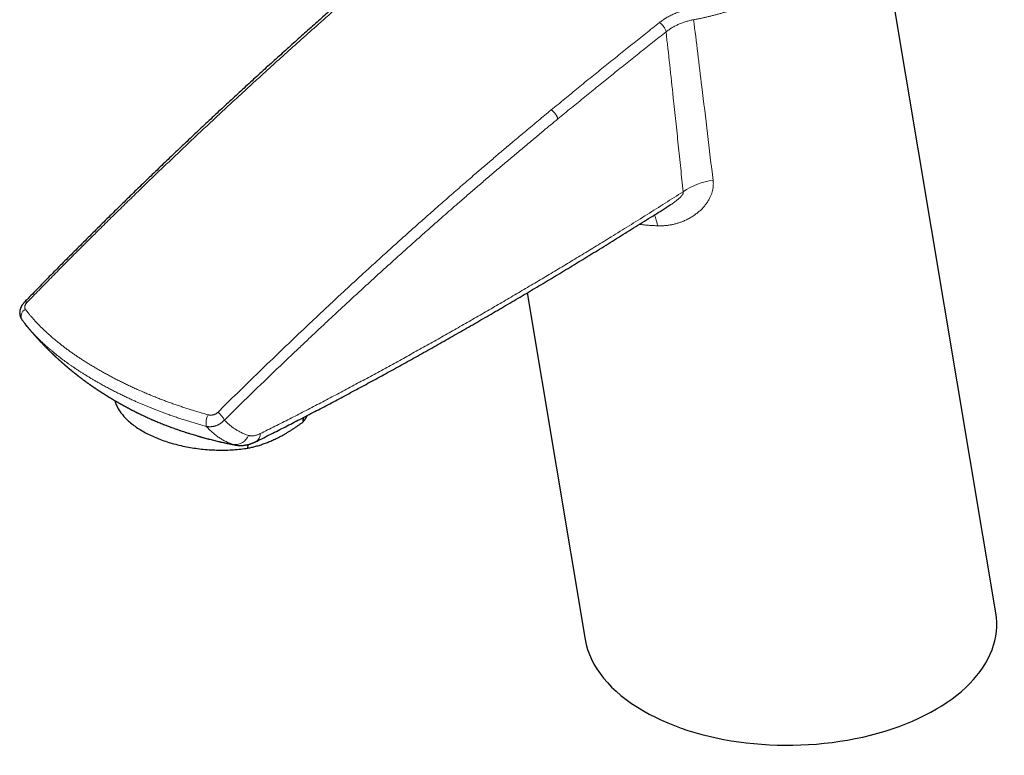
# Model space of a CAD drawing. Header units: millimetres. Extents: x 8 to 541, y 12 to 452.
# Tile 8 of 25: x 410 to 530, y 72 to 162. Entities that reach past the tile are written whole.
import ezdxf

# ---------------------------------------------------------------- set-up
doc = ezdxf.new("R2010")
doc.units = ezdxf.units.MM

msp = doc.modelspace()

# ---------------------------------------------------------------- linework, layer by layer
at = {"color": 7, "linetype": 'Continuous', "lineweight": 30}
for p, q in [((529.42, 89.54), (513.78, 182.9)), ((472.18, 128.62), (479.26, 86.3)), ((410.51, 125.33), (410.51, 125.33)), ((411.14, 124.53), (411.06, 124.62)), ((444.86, 112.88), (444.9, 113.41)), ((436.52, 110.05), (436.53, 110.05)), ((438.1, 109.66), (438.13, 110.11)), ((439.1, 110.47), (439.11, 110.47))]:
    msp.add_line(p, q, dxfattribs=at)
at = {"color": 252, "linetype": 'Continuous', "lineweight": 0}
msp.add_line((411.06, 124.62), (410.96, 124.75), dxfattribs=at)
at = {"color": 7, "linetype": 'Continuous', "lineweight": 30, "flags": 128}
msp.add_lwpolyline([(421.85, 115.47), (421.86, 115.44), (421.89, 115.32), (421.94, 115.2), (421.98, 115.08), (422.03, 114.95), (422.08, 114.83), (422.14, 114.71), (422.21, 114.59), (422.27, 114.47), (422.35, 114.35), (422.42, 114.23), (422.5, 114.11), (422.58, 113.99), (422.67, 113.88), (422.77, 113.76), (422.86, 113.65), (422.96, 113.53), (423.07, 113.42), (423.18, 113.3), (423.29, 113.19), (423.4, 113.08), (423.52, 112.97), (423.65, 112.86), (423.78, 112.75), (423.91, 112.64), (424.04, 112.54), (424.18, 112.43), (424.32, 112.33), (424.47, 112.23), (424.62, 112.12), (424.77, 112.02), (424.93, 111.93), (425.09, 111.83), (425.25, 111.73), (425.41, 111.64), (425.58, 111.55), (425.75, 111.46), (425.93, 111.37), (426.11, 111.28), (426.29, 111.19), (426.47, 111.11), (426.66, 111.03), (426.84, 110.95), (427.04, 110.87), (427.23, 110.79), (427.42, 110.72), (427.62, 110.64), (427.82, 110.57), (428.03, 110.5), (428.23, 110.43), (428.44, 110.37), (428.65, 110.31), (428.86, 110.24), (429.07, 110.18), (429.29, 110.13), (429.5, 110.07), (429.72, 110.02), (429.94, 109.97), (430.16, 109.92), (430.38, 109.87), (430.6, 109.83), (430.83, 109.79), (431.05, 109.75), (431.28, 109.71), (431.51, 109.67), (431.73, 109.64), (431.96, 109.61), (432.19, 109.58), (432.42, 109.55), (432.65, 109.53), (432.88, 109.51), (433.11, 109.49), (433.35, 109.47), (433.58, 109.46), (433.81, 109.45), (434.04, 109.44), (434.27, 109.43), (434.5, 109.42), (434.73, 109.42), (434.96, 109.42), (435.19, 109.42), (435.42, 109.43), (435.65, 109.43), (435.88, 109.44), (436.11, 109.45), (436.33, 109.47), (436.56, 109.48), (436.78, 109.5), (437.01, 109.52), (437.23, 109.54), (437.45, 109.57), (437.67, 109.6), (437.89, 109.63), (438.1, 109.66)], dxfattribs=at)
at = {"color": 252, "linetype": 'Continuous', "lineweight": 0}
for centre, radius, start, end in [((487.25, 160), 1.97, 14.8396, 56.2084), ((495.76, 134.54), 7.87, 96.3244, 125.107), ((482.44, 135.86), 5.75, 9.6143, 23.3199), ((410.97, 127.22), 0.309, 56.5749, 121.501), ((411.33, 125.77), 0.933, 115.3825, 207.9179), ((435.4, 112.66), 2.42, 153.6837, 188.0674), ((432.98, 112), 2.5, 25.9909, 54.6453), ((436.48, 111.91), 1.82, 265.8364, 337.6171), ((438.54, 111.38), 1.07, 301.9943, 2.8799)]:
    msp.add_arc(centre, radius, start, end, dxfattribs=at)
at = {"color": 7, "linetype": 'Continuous', "lineweight": 30}
msp.add_arc((441.51, 115.49), 4.25, 322.0863, 334.1912, dxfattribs=at)
for start_param, end_param in [(3.911689, 6.371756), (3.230163, 3.911689)]:
    msp.add_ellipse((504.34, 87.92), major_axis=(25.19, 0.33), ratio=0.577152, start_param=start_param, end_param=end_param, dxfattribs=at)
at = {"color": 252, "linetype": 'Continuous', "lineweight": 0}
for points, knots in [([(513.79, 182.85), (513.8, 182.81), (513.82, 182.68), (513.85, 182.45), (513.88, 182.16), (513.91, 181.88), (513.93, 181.59), (513.94, 181.3), (513.94, 181.01), (513.94, 180.69), (513.92, 180.34), (513.89, 179.96), (513.85, 179.58), (513.8, 179.19), (513.73, 178.81), (513.66, 178.46), (513.59, 178.14), (513.52, 177.85), (513.44, 177.57), (513.35, 177.28), (513.26, 176.99), (513.16, 176.7), (513.05, 176.4), (512.93, 176.11), (512.81, 175.82), (512.68, 175.53), (512.54, 175.24), (512.39, 174.92), (512.2, 174.58), (512, 174.2), (511.78, 173.83), (511.54, 173.46), (511.3, 173.09), (511.07, 172.75), (510.85, 172.45), (510.65, 172.18), (510.44, 171.91), (510.22, 171.64), (509.99, 171.37), (509.75, 171.09), (509.51, 170.82), (509.26, 170.55), (509, 170.28), (508.74, 170.01), (508.47, 169.75), (508.17, 169.46), (507.83, 169.16), (507.47, 168.84), (507.1, 168.53), (506.72, 168.22), (506.32, 167.91), (505.96, 167.64), (505.63, 167.4), (505.33, 167.19), (505.03, 166.98), (504.74, 166.79), (504.47, 166.61), (504.21, 166.44), (503.95, 166.28), (503.66, 166.11), (503.35, 165.92), (503, 165.72), (502.65, 165.53), (502.3, 165.34), (501.94, 165.15), (501.58, 164.97), (501.24, 164.8), (500.9, 164.64), (500.55, 164.48), (500.21, 164.33), (499.86, 164.17), (499.46, 164.01), (499, 163.82), (498.49, 163.63), (497.98, 163.44), (497.5, 163.28), (497.06, 163.13), (496.66, 163), (496.25, 162.88), (495.85, 162.76), (495.44, 162.65), (495.02, 162.54), (494.61, 162.44), (494.19, 162.34), (493.77, 162.24), (493.35, 162.15), (492.93, 162.07), (492.65, 162.02), (492.51, 161.99)], [0, 0, 0, 0, 0.004805, 0.015821, 0.026838, 0.037852, 0.048918, 0.059986, 0.071054, 0.08212, 0.096568, 0.111017, 0.125465, 0.139978, 0.154493, 0.169006, 0.179758, 0.190511, 0.201276, 0.212041, 0.223051, 0.234063, 0.245076, 0.256086, 0.267149, 0.278212, 0.289276, 0.300338, 0.314781, 0.329224, 0.343667, 0.358174, 0.372683, 0.387191, 0.397939, 0.408688, 0.419448, 0.430209, 0.441564, 0.45292, 0.464277, 0.475632, 0.487043, 0.498456, 0.509869, 0.52128, 0.535557, 0.549835, 0.564112, 0.578452, 0.592793, 0.607133, 0.617459, 0.627785, 0.638122, 0.648458, 0.656988, 0.665517, 0.674052, 0.682588, 0.693545, 0.704503, 0.71546, 0.726446, 0.737432, 0.748418, 0.758544, 0.768671, 0.778798, 0.788947, 0.799097, 0.809246, 0.82363, 0.838014, 0.852426, 0.866839, 0.877886, 0.888934, 0.899981, 0.911057, 0.922134, 0.933211, 0.944327, 0.955444, 0.966561, 0.977707, 0.988854, 1, 1, 1, 1]), ([(448.88, 163.35), (448.63, 163.13), (447.93, 162.52), (446.79, 161.51), (445.46, 160.33), (444.14, 159.15), (442.81, 157.95), (441.48, 156.76), (440.16, 155.55), (438.83, 154.34), (437.51, 153.13), (436.19, 151.91), (434.87, 150.69), (433.56, 149.46), (432.24, 148.23), (430.93, 146.99), (429.61, 145.74), (428.3, 144.49), (426.99, 143.24), (425.68, 141.98), (424.32, 140.65), (422.9, 139.27), (421.42, 137.82), (420.06, 136.48), (418.84, 135.27), (417.73, 134.16), (416.63, 133.06), (415.41, 131.83), (414.06, 130.47), (412.6, 128.98), (411.62, 127.97), (411.14, 127.47)], [0, 0, 0, 0, 0.019726, 0.054505, 0.089283, 0.124061, 0.158854, 0.193648, 0.228442, 0.263236, 0.298029, 0.332745, 0.367462, 0.40218, 0.436896, 0.471613, 0.506345, 0.541077, 0.57581, 0.610542, 0.645274, 0.684677, 0.72408, 0.763483, 0.793039, 0.822595, 0.852144, 0.881692, 0.921128, 0.960564, 1, 1, 1, 1]), ([(488.34, 161.64), (488.41, 161.69), (488.54, 161.79), (488.75, 161.94), (488.96, 162.08), (489.18, 162.22), (489.41, 162.35), (489.65, 162.48), (489.9, 162.6), (490.15, 162.71), (490.4, 162.81), (490.65, 162.91), (490.91, 163), (491.17, 163.08), (491.44, 163.16), (491.71, 163.23), (491.98, 163.29), (492.17, 163.33), (492.26, 163.34)], [0, 0, 0, 0, 0.061781, 0.123609, 0.185438, 0.247218, 0.31061, 0.374054, 0.437497, 0.500889, 0.562451, 0.624061, 0.685671, 0.747232, 0.810398, 0.873616, 0.936834, 1, 1, 1, 1]), ([(475.13, 150.97), (475.68, 151.42), (476.78, 152.32), (478.42, 153.67), (480.07, 155.01), (481.72, 156.35), (483.37, 157.68), (485.03, 159), (486.68, 160.32), (487.79, 161.2), (488.34, 161.64)], [0, 0, 0, 0, 0.1249887, 0.2499774, 0.374971, 0.4999646, 0.6249715, 0.7499784, 0.8749892, 1, 1, 1, 1]), ([(492.51, 161.99), (492.43, 161.98), (492.28, 161.95), (492.05, 161.89), (491.82, 161.83), (491.59, 161.77), (491.36, 161.7), (491.14, 161.62), (490.91, 161.53), (490.7, 161.44), (490.49, 161.34), (490.28, 161.24), (490.08, 161.13), (489.89, 161.02), (489.69, 160.9), (489.51, 160.77), (489.32, 160.64), (489.21, 160.55), (489.15, 160.51)], [0, 0, 0, 0, 0.061509, 0.123041, 0.18455, 0.246937, 0.309325, 0.372521, 0.435717, 0.499172, 0.560884, 0.622619, 0.68433, 0.746925, 0.80952, 0.872926, 0.936333, 1, 1, 1, 1]), ([(492.51, 161.99), (492.68, 160.63), (493.02, 157.9), (493.58, 153.26), (494.21, 148.08), (494.66, 144.26), (494.89, 142.36)], [0, 0, 0, 0, 0.208603, 0.417206, 0.708603, 1, 1, 1, 1]), ([(489.15, 160.51), (488.6, 160.07), (487.49, 159.2), (485.84, 157.88), (484.18, 156.56), (482.53, 155.23), (480.88, 153.9), (479.23, 152.56), (477.58, 151.22), (476.49, 150.32), (475.94, 149.87)], [0, 0, 0, 0, 0.12499, 0.24998, 0.374976, 0.499972, 0.624976, 0.74998, 0.874989, 1, 1, 1, 1]), ([(491.23, 140.97), (491.13, 141.93), (490.94, 143.84), (490.64, 146.71), (490.33, 149.58), (489.99, 152.84), (489.59, 156.48), (489.3, 159.17), (489.15, 160.51)], [0, 0, 0, 0, 0.1469482, 0.2938965, 0.4408451, 0.5877938, 0.7938968, 1, 1, 1, 1]), ([(434.42, 114.03), (434.86, 114.47), (435.74, 115.34), (437.06, 116.64), (438.38, 117.93), (439.71, 119.22), (441.04, 120.5), (442.37, 121.78), (443.7, 123.05), (445.03, 124.32), (446.37, 125.58), (447.71, 126.84), (449.04, 128.09), (450.38, 129.33), (451.72, 130.57), (453.07, 131.8), (454.41, 133.02), (455.76, 134.24), (457.11, 135.46), (458.46, 136.67), (459.82, 137.87), (461.24, 139.13), (462.71, 140.42), (464.26, 141.77), (465.67, 143), (466.96, 144.1), (468.13, 145.1), (469.29, 146.09), (470.58, 147.18), (472.01, 148.38), (473.57, 149.68), (474.61, 150.54), (475.13, 150.97), (475.13, 150.97)], [0, 0, 0, 0, 0.033126, 0.066252, 0.099378, 0.132504, 0.16563, 0.19877, 0.231911, 0.265051, 0.298192, 0.331332, 0.364402, 0.397472, 0.430542, 0.463613, 0.496683, 0.529767, 0.562852, 0.595937, 0.629021, 0.662106, 0.699639, 0.737172, 0.774706, 0.802859, 0.831013, 0.859159, 0.887305, 0.92487, 0.962435, 0.999999, 1, 1, 1, 1]), ([(475.13, 150.97), (475.15, 150.96), (475.2, 150.92), (475.27, 150.87), (475.33, 150.81), (475.4, 150.75), (475.46, 150.69), (475.53, 150.62), (475.59, 150.54), (475.65, 150.47), (475.7, 150.39), (475.75, 150.31), (475.79, 150.24), (475.83, 150.16), (475.87, 150.08), (475.9, 150.01), (475.92, 149.94), (475.93, 149.9), (475.94, 149.87)], [0, 0, 0, 0, 0.0625, 0.125, 0.1875, 0.25, 0.3125, 0.375, 0.4375, 0.5, 0.5625, 0.625, 0.6875, 0.75, 0.8125, 0.875, 0.9375, 1, 1, 1, 1]), ([(475.94, 149.87), (475.65, 149.63), (475.06, 149.15), (474.09, 148.35), (473.02, 147.46), (471.85, 146.48), (470.69, 145.5), (469.52, 144.52), (468.36, 143.53), (467.2, 142.54), (466.04, 141.54), (464.88, 140.54), (463.82, 139.62), (462.86, 138.78), (461.83, 137.88), (460.64, 136.83), (459.29, 135.63), (457.93, 134.42), (456.59, 133.21), (455.24, 132), (453.89, 130.78), (452.55, 129.55), (451.21, 128.32), (449.87, 127.08), (448.55, 125.86), (447.27, 124.66), (446.02, 123.48), (444.77, 122.3), (443.38, 120.98), (441.85, 119.53), (440.19, 117.93), (438.53, 116.33), (436.87, 114.71), (435.77, 113.63), (435.22, 113.09)], [0, 0, 0, 0, 0.021109, 0.042218, 0.070365, 0.098513, 0.12666, 0.154814, 0.182968, 0.211123, 0.239283, 0.267444, 0.295605, 0.316727, 0.337849, 0.370921, 0.403993, 0.437065, 0.470137, 0.503209, 0.536291, 0.569374, 0.602457, 0.63554, 0.668622, 0.699682, 0.730741, 0.761801, 0.79286, 0.834282, 0.875704, 0.917135, 0.958566, 1, 1, 1, 1]), ([(494.89, 142.36), (494.9, 142.3), (494.91, 142.19), (494.92, 142.02), (494.92, 141.85), (494.91, 141.69), (494.89, 141.52), (494.87, 141.35), (494.83, 141.18), (494.79, 141.01), (494.75, 140.85), (494.69, 140.68), (494.62, 140.51), (494.55, 140.34), (494.46, 140.16), (494.36, 139.98), (494.25, 139.8), (494.14, 139.62), (494.01, 139.45), (493.87, 139.27), (493.73, 139.11), (493.58, 138.94), (493.42, 138.78), (493.25, 138.62), (493.07, 138.47), (492.89, 138.33), (492.7, 138.19), (492.51, 138.05), (492.31, 137.92), (492.1, 137.79), (491.88, 137.67), (491.65, 137.56), (491.42, 137.45), (491.2, 137.36), (490.99, 137.28), (490.8, 137.21), (490.62, 137.15), (490.42, 137.09), (490.23, 137.04), (490.03, 136.99), (489.83, 136.95), (489.63, 136.92), (489.42, 136.88), (489.21, 136.86), (489, 136.84), (488.78, 136.82), (488.56, 136.81), (488.33, 136.81), (488.18, 136.82), (488.11, 136.82)], [0, 0, 0, 0, 0.0196148, 0.0392923, 0.0589698, 0.0787108, 0.0982203, 0.1177298, 0.1374825, 0.1572476, 0.1770131, 0.1967663, 0.2167741, 0.2367819, 0.2594111, 0.2820405, 0.3049736, 0.3279219, 0.3508713, 0.3738059, 0.3970482, 0.4202906, 0.4436844, 0.4670783, 0.4906398, 0.5142079, 0.5377698, 0.5612112, 0.5846527, 0.6091139, 0.6335818, 0.658043, 0.6832632, 0.7084833, 0.7273014, 0.7461195, 0.7650217, 0.7839272, 0.8028293, 0.8216754, 0.8405216, 0.8599105, 0.8793033, 0.8986921, 0.9184852, 0.9382783, 0.9588506, 0.979428, 1, 1, 1, 1]), ([(439.61, 111.43), (440.21, 111.73), (441.4, 112.33), (443.2, 113.24), (444.99, 114.16), (446.78, 115.09), (448.57, 116.03), (450.36, 116.98), (452.15, 117.94), (453.94, 118.91), (455.73, 119.88), (457.52, 120.87), (459.3, 121.86), (461.09, 122.86), (462.87, 123.87), (464.65, 124.88), (466.44, 125.91), (468.22, 126.94), (470, 127.98), (471.78, 129.03), (473.56, 130.08), (475.34, 131.14), (477.12, 132.21), (478.89, 133.29), (480.67, 134.37), (482.22, 135.33), (483.54, 136.14), (485.01, 137.05), (486.84, 138.2), (489.04, 139.58), (490.5, 140.51), (491.23, 140.97)], [0, 0, 0, 0, 0.034532, 0.069064, 0.103599, 0.138133, 0.172677, 0.20722, 0.241765, 0.276311, 0.310841, 0.345371, 0.379904, 0.414436, 0.448974, 0.483512, 0.518052, 0.552592, 0.58712, 0.621647, 0.656179, 0.690711, 0.725243, 0.759775, 0.794311, 0.828847, 0.85024, 0.871633, 0.914422, 0.95721, 1, 1, 1, 1]), ([(489.65, 139.36), (489.68, 139.38), (489.78, 139.44), (489.95, 139.55), (490.16, 139.7), (490.34, 139.83), (490.47, 139.93), (490.57, 140.01), (490.67, 140.1), (490.76, 140.18), (490.86, 140.27), (490.93, 140.34), (490.98, 140.4), (491.02, 140.45), (491.06, 140.49), (491.09, 140.54), (491.13, 140.58), (491.16, 140.63), (491.19, 140.68), (491.21, 140.72), (491.23, 140.77), (491.24, 140.81), (491.25, 140.85), (491.25, 140.88), (491.25, 140.92), (491.24, 140.95), (491.24, 140.97), (491.23, 140.97)], [0, 0, 0, 0, 0.036038, 0.146135, 0.256225, 0.35951, 0.411259, 0.463008, 0.515304, 0.567595, 0.620294, 0.67298, 0.696708, 0.720467, 0.744346, 0.768279, 0.792014, 0.81585, 0.840101, 0.864558, 0.885371, 0.906414, 0.92076, 0.949957, 0.964852, 0.982424, 1, 1, 1, 1]), ([(488.11, 136.82), (487.94, 136.83), (487.61, 136.84), (487.11, 136.87), (486.62, 136.91), (486.21, 136.95), (485.97, 136.97), (485.89, 136.98)], [0, 0, 0, 0, 0.222641, 0.445329, 0.668018, 0.890659, 1, 1, 1, 1]), ([(411.14, 127.47), (411.12, 127.45), (411.08, 127.41), (411.02, 127.34), (410.98, 127.28), (410.94, 127.21), (410.91, 127.14), (410.88, 127.07), (410.86, 127.01), (410.85, 126.94), (410.85, 126.88), (410.85, 126.82), (410.86, 126.76), (410.88, 126.71), (410.9, 126.66), (410.92, 126.63), (410.93, 126.61)], [0, 0, 0, 0, 0.073228, 0.146458, 0.217932, 0.289677, 0.361431, 0.432917, 0.503472, 0.574276, 0.645083, 0.715641, 0.786606, 0.857826, 0.929041, 1, 1, 1, 1]), ([(410.93, 126.61), (411, 126.52), (411.13, 126.35), (411.33, 126.1), (411.54, 125.85), (411.77, 125.58), (412.03, 125.29), (412.31, 124.98), (412.6, 124.68), (412.9, 124.38), (413.21, 124.08), (413.53, 123.78), (413.86, 123.48), (414.21, 123.18), (414.57, 122.88), (414.93, 122.58), (415.3, 122.29), (415.67, 122), (416.04, 121.72), (416.43, 121.44), (416.82, 121.17), (417.21, 120.9), (417.62, 120.62), (418.04, 120.35), (418.47, 120.08), (418.91, 119.81), (419.35, 119.55), (419.8, 119.28), (420.25, 119.02), (420.72, 118.76), (421.19, 118.51), (421.66, 118.25), (422.15, 118), (422.65, 117.75), (423.15, 117.5), (423.66, 117.26), (424.18, 117.02), (424.71, 116.78), (425.25, 116.54), (425.79, 116.31), (426.34, 116.08), (426.88, 115.86), (427.4, 115.66), (427.91, 115.46), (428.42, 115.27), (428.94, 115.09), (429.46, 114.9), (429.99, 114.73), (430.52, 114.55), (431.05, 114.38), (431.59, 114.21), (432.14, 114.05), (432.68, 113.89), (433.05, 113.79), (433.24, 113.74)], [0, 0, 0, 0, 0.015934, 0.03187, 0.047806, 0.06374, 0.083147, 0.102556, 0.121963, 0.141417, 0.160872, 0.180327, 0.200461, 0.2206, 0.24074, 0.260878, 0.281013, 0.300364, 0.319719, 0.339075, 0.358429, 0.377781, 0.397524, 0.417271, 0.43702, 0.456767, 0.476511, 0.496349, 0.516189, 0.536031, 0.555871, 0.575708, 0.595848, 0.615991, 0.636136, 0.656279, 0.676419, 0.696957, 0.7175, 0.738044, 0.758587, 0.779126, 0.797483, 0.815844, 0.834207, 0.85257, 0.870931, 0.889288, 0.907736, 0.926189, 0.944644, 0.963099, 0.981552, 1, 1, 1, 1]), ([(433.01, 112.32), (432.83, 112.37), (432.47, 112.47), (431.93, 112.62), (431.4, 112.78), (430.86, 112.94), (430.32, 113.11), (429.77, 113.29), (429.23, 113.47), (428.7, 113.66), (428.16, 113.85), (427.63, 114.05), (427.11, 114.25), (426.62, 114.43), (426.18, 114.61), (425.78, 114.78), (425.37, 114.95), (424.97, 115.12), (424.58, 115.29), (424.15, 115.48), (423.68, 115.69), (423.19, 115.92), (422.7, 116.16), (422.2, 116.4), (421.7, 116.66), (421.19, 116.92), (420.68, 117.19), (420.22, 117.45), (419.79, 117.69), (419.41, 117.91), (419.03, 118.13), (418.66, 118.35), (418.29, 118.58), (417.95, 118.79), (417.64, 118.99), (417.36, 119.17), (417.09, 119.35), (416.81, 119.54), (416.54, 119.72), (416.27, 119.91), (416, 120.1), (415.72, 120.31), (415.43, 120.52), (415.12, 120.76), (414.82, 120.99), (414.53, 121.23), (414.24, 121.47), (413.95, 121.71), (413.66, 121.96), (413.38, 122.21), (413.11, 122.46), (412.84, 122.71), (412.57, 122.97), (412.32, 123.22), (412.07, 123.48), (411.83, 123.73), (411.6, 123.99), (411.37, 124.25), (411.22, 124.43), (411.14, 124.52), (411.14, 124.53)], [0, 0, 0, 0, 0.01873, 0.03746, 0.056209, 0.074958, 0.094567, 0.114178, 0.133789, 0.153397, 0.173085, 0.192776, 0.212466, 0.232155, 0.247776, 0.263397, 0.279019, 0.29466, 0.310303, 0.325945, 0.346065, 0.366185, 0.386325, 0.406465, 0.428466, 0.450466, 0.472491, 0.494515, 0.511873, 0.529231, 0.546589, 0.563971, 0.581353, 0.598735, 0.612383, 0.626031, 0.639684, 0.653338, 0.667239, 0.68114, 0.695048, 0.708955, 0.725653, 0.742352, 0.759049, 0.775773, 0.792497, 0.80922, 0.826533, 0.843847, 0.861161, 0.878503, 0.895847, 0.91319, 0.93028, 0.947372, 0.964464, 0.981554, 0.9987, 1, 1, 1, 1]), ([(424.04, 114.26), (424.19, 114.19), (424.5, 114.03), (424.99, 113.79), (425.46, 113.57), (425.9, 113.36), (426.3, 113.19), (426.71, 113.01), (427.12, 112.84), (427.54, 112.67), (427.96, 112.5), (428.39, 112.34), (428.79, 112.19), (429.17, 112.05), (429.53, 111.93), (429.9, 111.8), (430.26, 111.68), (430.63, 111.56), (431, 111.44), (431.37, 111.33), (431.8, 111.2), (432.27, 111.07), (432.79, 110.92), (433.31, 110.78), (433.84, 110.65), (434.37, 110.52), (434.91, 110.4), (435.45, 110.28), (435.93, 110.18), (436.23, 110.12), (436.35, 110.1)], [0, 0, 0, 0, 0.0410068, 0.0870955, 0.1331841, 0.1685488, 0.2039135, 0.2393082, 0.2747029, 0.3101871, 0.3456714, 0.3811854, 0.4166993, 0.4460392, 0.4753792, 0.5047355, 0.5340918, 0.5634973, 0.5929027, 0.6223247, 0.6517466, 0.6918813, 0.7320214, 0.7721614, 0.812296, 0.8526049, 0.8929194, 0.933234, 0.9735431, 1, 1, 1, 1]), ([(435.22, 113.09), (435.2, 113.07), (435.16, 113.03), (435.1, 112.97), (435.04, 112.91), (434.98, 112.85), (434.91, 112.8), (434.84, 112.74), (434.77, 112.69), (434.69, 112.64), (434.62, 112.6), (434.53, 112.55), (434.44, 112.5), (434.33, 112.46), (434.23, 112.42), (434.14, 112.39), (434.05, 112.36), (433.97, 112.34), (433.89, 112.32), (433.8, 112.31), (433.71, 112.29), (433.63, 112.28), (433.54, 112.28), (433.45, 112.28), (433.36, 112.28), (433.27, 112.28), (433.18, 112.29), (433.1, 112.31), (433.04, 112.32), (433.01, 112.32)], [0, 0, 0, 0, 0.034534, 0.069069, 0.103858, 0.138648, 0.174239, 0.209831, 0.245699, 0.281566, 0.315857, 0.350147, 0.396691, 0.443272, 0.489815, 0.525385, 0.560954, 0.59602, 0.631087, 0.666413, 0.701739, 0.737889, 0.774039, 0.810475, 0.846911, 0.884972, 0.923244, 0.961515, 1, 1, 1, 1]), ([(433.24, 113.74), (433.27, 113.73), (433.33, 113.71), (433.42, 113.7), (433.52, 113.69), (433.61, 113.69), (433.7, 113.7), (433.79, 113.71), (433.88, 113.73), (433.97, 113.76), (434.05, 113.79), (434.14, 113.83), (434.21, 113.87), (434.29, 113.92), (434.36, 113.97), (434.4, 114.01), (434.42, 114.03)], [0, 0, 0, 0, 0.076739, 0.153479, 0.225127, 0.297037, 0.368947, 0.440597, 0.510394, 0.580436, 0.650474, 0.720264, 0.790073, 0.860143, 0.930203, 1, 1, 1, 1]), ([(435.22, 113.09), (435.27, 113.04), (435.37, 112.94), (435.52, 112.79), (435.67, 112.64), (435.83, 112.5), (436, 112.37), (436.16, 112.24), (436.34, 112.12), (436.51, 112), (436.7, 111.88), (436.9, 111.77), (437.1, 111.66), (437.31, 111.56), (437.51, 111.46), (437.73, 111.37), (437.94, 111.29), (438.09, 111.24), (438.16, 111.22)], [0, 0, 0, 0, 0.059567, 0.119184, 0.1788, 0.238575, 0.298351, 0.358286, 0.418222, 0.478207, 0.543167, 0.60819, 0.673213, 0.738436, 0.80366, 0.869085, 0.934511, 1, 1, 1, 1]), ([(436.35, 110.1), (436.27, 110.12), (436.11, 110.17), (435.88, 110.26), (435.66, 110.36), (435.43, 110.46), (435.21, 110.57), (434.99, 110.69), (434.78, 110.82), (434.57, 110.95), (434.37, 111.09), (434.17, 111.24), (433.97, 111.39), (433.78, 111.55), (433.59, 111.72), (433.41, 111.9), (433.23, 112.08), (433.1, 112.22), (433.02, 112.31), (433.01, 112.32)], [0, 0, 0, 0, 0.0612422, 0.1224959, 0.1837496, 0.2449919, 0.3066044, 0.3682287, 0.4298528, 0.4914653, 0.5527398, 0.6140261, 0.6753123, 0.7365868, 0.7982413, 0.8599078, 0.9215743, 0.983229, 1, 1, 1, 1]), ([(438.16, 111.22), (438.19, 111.21), (438.25, 111.19), (438.34, 111.17), (438.43, 111.16), (438.52, 111.16), (438.62, 111.16), (438.73, 111.16), (438.86, 111.18), (439, 111.21), (439.15, 111.25), (439.3, 111.3), (439.46, 111.36), (439.56, 111.41), (439.61, 111.43)], [0, 0, 0, 0, 0.068134, 0.136303, 0.20444, 0.273783, 0.343159, 0.412505, 0.508942, 0.605463, 0.701907, 0.801243, 0.90066, 1, 1, 1, 1]), ([(436.53, 110.05), (436.53, 110.05), (436.49, 110.05), (436.43, 110.07), (436.38, 110.09), (436.35, 110.1)], [0, 0, 0, 0, 0.085799, 0.542968, 1, 1, 1, 1])]:
    msp.add_open_spline(points, degree=3, knots=knots, dxfattribs=at)
at = {"color": 7, "linetype": 'Continuous', "lineweight": 30}
for points, knots in [([(448.54, 163.47), (448.4, 163.34), (448.03, 163.02), (447.43, 162.49), (446.72, 161.86), (445.98, 161.2), (445.22, 160.52), (444.44, 159.83), (443.66, 159.13), (442.88, 158.42), (442.1, 157.72), (441.32, 157.01), (440.54, 156.31), (439.76, 155.6), (438.99, 154.89), (438.21, 154.17), (437.43, 153.46), (436.66, 152.74), (435.88, 152.02), (435.1, 151.3), (434.33, 150.58), (433.56, 149.86), (432.78, 149.13), (432.01, 148.4), (431.24, 147.67), (430.47, 146.94), (429.69, 146.21), (428.92, 145.48), (428.15, 144.74), (427.38, 144), (426.62, 143.26), (425.85, 142.52), (425.08, 141.77), (424.31, 141.03), (423.55, 140.28), (422.78, 139.53), (422.02, 138.78), (421.25, 138.03), (420.49, 137.28), (419.73, 136.52), (418.97, 135.76), (418.21, 135), (417.45, 134.24), (416.69, 133.48), (415.93, 132.72), (415.18, 131.95), (414.42, 131.18), (413.66, 130.42), (412.91, 129.65), (412.16, 128.87), (411.46, 128.15), (411.01, 127.69), (410.81, 127.48)], [0, 0, 0, 0, 0.010926, 0.028543, 0.047264, 0.066359, 0.086784, 0.107209, 0.127635, 0.14806, 0.168484, 0.188908, 0.209332, 0.229754, 0.250176, 0.270597, 0.291016, 0.311435, 0.331851, 0.352267, 0.37268, 0.393092, 0.413502, 0.43391, 0.454316, 0.474719, 0.49512, 0.515521, 0.53592, 0.556317, 0.576711, 0.597103, 0.617491, 0.637877, 0.658259, 0.678638, 0.699014, 0.719385, 0.739753, 0.760117, 0.780476, 0.800831, 0.821182, 0.841528, 0.861868, 0.882204, 0.902535, 0.92286, 0.943171, 0.963479, 0.98378, 1, 1, 1, 1]), ([(439.11, 110.47), (439.19, 110.51), (439.57, 110.7), (440.24, 111.04), (441.13, 111.49), (442.01, 111.93), (442.89, 112.38), (443.77, 112.83), (444.66, 113.29), (445.57, 113.76), (446.48, 114.24), (447.39, 114.72), (448.31, 115.2), (449.24, 115.69), (450.17, 116.19), (451.1, 116.69), (452.05, 117.2), (452.99, 117.71), (453.95, 118.23), (454.91, 118.75), (455.87, 119.28), (456.85, 119.82), (457.82, 120.36), (458.81, 120.91), (459.8, 121.47), (460.8, 122.03), (461.79, 122.59), (462.79, 123.16), (463.79, 123.73), (464.79, 124.3), (465.79, 124.88), (466.79, 125.46), (467.8, 126.04), (468.8, 126.63), (469.81, 127.22), (470.82, 127.81), (471.84, 128.41), (472.85, 129.02), (473.87, 129.62), (474.89, 130.23), (475.91, 130.85), (476.93, 131.46), (477.95, 132.09), (478.98, 132.71), (480.01, 133.34), (481.04, 133.97), (482.08, 134.61), (483.11, 135.25), (484.15, 135.9), (485.19, 136.55), (486.24, 137.2), (487.24, 137.83), (488.21, 138.44), (489, 138.94), (489.48, 139.25), (489.65, 139.36)], [0, 0, 0, 0, 0.004708, 0.022326, 0.039791, 0.057103, 0.074264, 0.09146, 0.109171, 0.12698, 0.14489, 0.162902, 0.181021, 0.199247, 0.217584, 0.236034, 0.2546, 0.273285, 0.292092, 0.311025, 0.330085, 0.349278, 0.368606, 0.388073, 0.407684, 0.427442, 0.44711, 0.466796, 0.486524, 0.506295, 0.526108, 0.545964, 0.565863, 0.585806, 0.605792, 0.625822, 0.645897, 0.666015, 0.686179, 0.706388, 0.726642, 0.746941, 0.767287, 0.787679, 0.808123, 0.82862, 0.849171, 0.869775, 0.890434, 0.911147, 0.931914, 0.952737, 0.97087, 0.989836, 1, 1, 1, 1]), ([(489.65, 139.36), (489.64, 139.35), (489.63, 139.34), (489.61, 139.33), (489.61, 139.33)], [0, 0, 0, 0, 0.841662, 1, 1, 1, 1]), ([(410.81, 127.48), (410.8, 127.47), (410.78, 127.45), (410.73, 127.4), (410.68, 127.34), (410.64, 127.28), (410.59, 127.22), (410.55, 127.16), (410.51, 127.1), (410.47, 127.03), (410.43, 126.96), (410.4, 126.9), (410.37, 126.83), (410.34, 126.76), (410.32, 126.69), (410.3, 126.62), (410.28, 126.55), (410.26, 126.48), (410.25, 126.41), (410.24, 126.35), (410.24, 126.28), (410.23, 126.21), (410.23, 126.14), (410.24, 126.08), (410.24, 126.01), (410.25, 125.95), (410.27, 125.88), (410.28, 125.82), (410.3, 125.76), (410.32, 125.69), (410.34, 125.63), (410.37, 125.57), (410.39, 125.52), (410.43, 125.46), (410.46, 125.41), (410.49, 125.36), (410.5, 125.34), (410.51, 125.33)], [0, 0, 0, 0, 0.01196, 0.043266, 0.074762, 0.10644, 0.138279, 0.17025, 0.202312, 0.234397, 0.266437, 0.298365, 0.330112, 0.361614, 0.392816, 0.423677, 0.454165, 0.483914, 0.513448, 0.542781, 0.571912, 0.600844, 0.62958, 0.658127, 0.686494, 0.714689, 0.742723, 0.770609, 0.798356, 0.825978, 0.853487, 0.880897, 0.90822, 0.935469, 0.962659, 0.989803, 1, 1, 1, 1]), ([(410.51, 125.33), (410.51, 125.33), (410.55, 125.27), (410.64, 125.16), (410.77, 124.99), (410.9, 124.82), (410.99, 124.7), (411.05, 124.63), (411.06, 124.62)], [0, 0, 0, 0, 0.003711, 0.23915, 0.475271, 0.711986, 0.949206, 1, 1, 1, 1]), ([(411.09, 124.58), (411.1, 124.57), (411.11, 124.56), (411.12, 124.54), (411.14, 124.53), (411.15, 124.51), (411.17, 124.48), (411.2, 124.46), (411.22, 124.43), (411.24, 124.41), (411.26, 124.38), (411.29, 124.35), (411.32, 124.31), (411.35, 124.27), (411.38, 124.23), (411.41, 124.2), (411.44, 124.16), (411.48, 124.12), (411.51, 124.08), (411.55, 124.03), (411.59, 123.99), (411.63, 123.94), (411.67, 123.89), (411.71, 123.85), (411.74, 123.81), (411.77, 123.78), (411.79, 123.76), (411.81, 123.74), (411.83, 123.71), (411.85, 123.69), (411.87, 123.66), (411.89, 123.64), (411.9, 123.63), (411.92, 123.61), (411.94, 123.59), (411.97, 123.55), (412, 123.51), (412.03, 123.48), (412.07, 123.44), (412.1, 123.41), (412.14, 123.36), (412.17, 123.33), (412.2, 123.29), (412.23, 123.26), (412.26, 123.23), (412.28, 123.2), (412.31, 123.17), (412.34, 123.14), (412.36, 123.11), (412.39, 123.09), (412.4, 123.07), (412.42, 123.05), (412.44, 123.03), (412.46, 123.01), (412.47, 122.99), (412.48, 122.98), (412.5, 122.96), (412.52, 122.94), (412.54, 122.92), (412.56, 122.9), (412.58, 122.87), (412.61, 122.84), (412.64, 122.81), (412.66, 122.79), (412.68, 122.76), (412.73, 122.72), (412.79, 122.65), (412.86, 122.57), (412.93, 122.5), (413, 122.43), (413.08, 122.35), (413.14, 122.28), (413.19, 122.23), (413.22, 122.2), (413.25, 122.17), (413.29, 122.13), (413.32, 122.09), (413.35, 122.06), (413.38, 122.03), (413.41, 122.01), (413.43, 121.98), (413.46, 121.96), (413.48, 121.93), (413.51, 121.91), (413.53, 121.88), (413.56, 121.86), (413.59, 121.82), (413.62, 121.79), (413.65, 121.76), (413.68, 121.73), (413.71, 121.7), (413.74, 121.67), (413.78, 121.64), (413.81, 121.61), (413.84, 121.58), (413.87, 121.55), (413.9, 121.52), (413.92, 121.5), (413.94, 121.47), (413.97, 121.45), (413.99, 121.43), (414.02, 121.4), (414.04, 121.38), (414.06, 121.36), (414.08, 121.34), (414.11, 121.32), (414.12, 121.3), (414.14, 121.28), (414.17, 121.26), (414.19, 121.24), (414.2, 121.22), (414.22, 121.21), (414.24, 121.19), (414.26, 121.17), (414.28, 121.15), (414.3, 121.13), (414.32, 121.11), (414.34, 121.09), (414.36, 121.07), (414.38, 121.06), (414.4, 121.04), (414.42, 121.01), (414.45, 120.99), (414.48, 120.96), (414.51, 120.93), (414.54, 120.9), (414.57, 120.87), (414.6, 120.84), (414.64, 120.81), (414.67, 120.78), (414.7, 120.76), (414.73, 120.73), (414.76, 120.7), (414.79, 120.67), (414.82, 120.64), (414.85, 120.62), (414.88, 120.59), (414.9, 120.57), (414.92, 120.55), (414.95, 120.53), (414.97, 120.51), (414.99, 120.49), (415.01, 120.47), (415.03, 120.45), (415.06, 120.42), (415.1, 120.39), (415.13, 120.36), (415.17, 120.33), (415.2, 120.3), (415.23, 120.27), (415.26, 120.25), (415.28, 120.23), (415.3, 120.2), (415.33, 120.19), (415.35, 120.16), (415.37, 120.14), (415.4, 120.12), (415.44, 120.08), (415.49, 120.04), (415.53, 120), (415.58, 119.96), (415.63, 119.92), (415.68, 119.88), (415.72, 119.84), (415.76, 119.81), (415.8, 119.77), (415.84, 119.73), (415.88, 119.7), (415.91, 119.68), (415.93, 119.66), (415.95, 119.65), (415.97, 119.63), (415.99, 119.61), (416.01, 119.59), (416.03, 119.57), (416.06, 119.55), (416.09, 119.53), (416.12, 119.5), (416.16, 119.46), (416.2, 119.43), (416.23, 119.4), (416.27, 119.37), (416.31, 119.34), (416.34, 119.31), (416.38, 119.28), (416.42, 119.25), (416.46, 119.22), (416.49, 119.19), (416.53, 119.16), (416.57, 119.13), (416.6, 119.1), (416.64, 119.07), (416.66, 119.05), (416.69, 119.03), (416.71, 119.01), (416.73, 119), (416.75, 118.98), (416.78, 118.96), (416.8, 118.94), (416.83, 118.92), (416.85, 118.9), (416.88, 118.88), (416.9, 118.86), (416.92, 118.84), (416.94, 118.83), (416.96, 118.81), (416.99, 118.79), (417.01, 118.77), (417.03, 118.76), (417.05, 118.74), (417.08, 118.72), (417.1, 118.7), (417.12, 118.68), (417.14, 118.67), (417.17, 118.65), (417.19, 118.63), (417.22, 118.61), (417.25, 118.58), (417.28, 118.56), (417.31, 118.53), (417.34, 118.51), (417.37, 118.49), (417.41, 118.46), (417.43, 118.44), (417.46, 118.42), (417.48, 118.4), (417.51, 118.38), (417.53, 118.37), (417.55, 118.35), (417.57, 118.33), (417.6, 118.31), (417.62, 118.3), (417.64, 118.28), (417.66, 118.27), (417.69, 118.25), (417.72, 118.22), (417.76, 118.19), (417.8, 118.16), (417.83, 118.14), (417.87, 118.11), (417.9, 118.08), (417.94, 118.05), (417.98, 118.02), (418.02, 117.99), (418.06, 117.97), (418.09, 117.95), (418.11, 117.93), (418.14, 117.91), (418.16, 117.89), (418.19, 117.87), (418.21, 117.86), (418.23, 117.84), (418.25, 117.82), (418.28, 117.81), (418.3, 117.79), (418.32, 117.78), (418.34, 117.76), (418.36, 117.74), (418.39, 117.72), (418.44, 117.69), (418.49, 117.66), (418.54, 117.62), (418.59, 117.58), (418.64, 117.54), (418.69, 117.51), (418.74, 117.47), (418.78, 117.44), (418.82, 117.42), (418.86, 117.39), (418.89, 117.37), (418.93, 117.34), (418.97, 117.32), (419.01, 117.29), (419.04, 117.26), (419.07, 117.24), (419.1, 117.22), (419.13, 117.21), (419.16, 117.19), (419.19, 117.16), (419.22, 117.14), (419.26, 117.11), (419.29, 117.09), (419.32, 117.08), (419.34, 117.06), (419.37, 117.04), (419.39, 117.02), (419.42, 117), (419.46, 116.98), (419.51, 116.94), (419.58, 116.9), (419.63, 116.86), (419.68, 116.83), (419.72, 116.8), (419.76, 116.78), (419.78, 116.76), (419.8, 116.75), (419.82, 116.73), (419.85, 116.72), (419.88, 116.7), (419.91, 116.68), (419.94, 116.66), (419.97, 116.64), (420, 116.62), (420.03, 116.6), (420.05, 116.58), (420.08, 116.57), (420.1, 116.55), (420.13, 116.53), (420.16, 116.51), (420.19, 116.5), (420.22, 116.48), (420.25, 116.45), (420.28, 116.43), (420.32, 116.41), (420.36, 116.38), (420.41, 116.35), (420.47, 116.32), (420.53, 116.28), (420.59, 116.24), (420.64, 116.21), (420.68, 116.18), (420.72, 116.16), (420.75, 116.14), (420.78, 116.12), (420.81, 116.1), (420.84, 116.08), (420.88, 116.06), (420.91, 116.04), (420.94, 116.02), (420.98, 116), (421.02, 115.97), (421.05, 115.95), (421.08, 115.93), (421.11, 115.92), (421.13, 115.9), (421.17, 115.88), (421.2, 115.86), (421.23, 115.84), (421.27, 115.82), (421.31, 115.8), (421.35, 115.77), (421.4, 115.74), (421.45, 115.71), (421.5, 115.68), (421.55, 115.65), (421.6, 115.62), (421.65, 115.59), (421.68, 115.57), (421.72, 115.55), (421.74, 115.53), (421.77, 115.52), (421.8, 115.5), (421.83, 115.48), (421.86, 115.47), (421.88, 115.45), (421.91, 115.44), (421.93, 115.42), (421.96, 115.41), (421.98, 115.39), (422.01, 115.37), (422.05, 115.35), (422.1, 115.33), (422.13, 115.31), (422.17, 115.29), (422.2, 115.27), (422.24, 115.24), (422.28, 115.22), (422.33, 115.19), (422.37, 115.17), (422.41, 115.14), (422.45, 115.12), (422.49, 115.1), (422.54, 115.07), (422.59, 115.05), (422.64, 115.02), (422.68, 114.99), (422.73, 114.97), (422.79, 114.93), (422.85, 114.9), (422.91, 114.87), (422.96, 114.84), (423.01, 114.81), (423.06, 114.79), (423.1, 114.76), (423.16, 114.73), (423.22, 114.7), (423.29, 114.66), (423.37, 114.62), (423.43, 114.58), (423.5, 114.55), (423.56, 114.52), (423.61, 114.49), (423.67, 114.46), (423.72, 114.43), (423.77, 114.4), (423.83, 114.37), (423.88, 114.35), (423.92, 114.32), (423.96, 114.31), (423.98, 114.29), (424, 114.29), (424, 114.29)], [0, 0, 0, 0, 0.001185, 0.002782, 0.004172, 0.005365, 0.007382, 0.00967, 0.011326, 0.013198, 0.015456, 0.017782, 0.020838, 0.02397, 0.027182, 0.029292, 0.032769, 0.035669, 0.038947, 0.042139, 0.046029, 0.049988, 0.053471, 0.057199, 0.059843, 0.062077, 0.064069, 0.065733, 0.06763, 0.069763, 0.071485, 0.073119, 0.074455, 0.075628, 0.077191, 0.080426, 0.083463, 0.086785, 0.088863, 0.092272, 0.095228, 0.09872, 0.101481, 0.103851, 0.106163, 0.108417, 0.110791, 0.113459, 0.116343, 0.117834, 0.119271, 0.120995, 0.122871, 0.124307, 0.125273, 0.126406, 0.127992, 0.12976, 0.131283, 0.132589, 0.134945, 0.137618, 0.139938, 0.142115, 0.144211, 0.146285, 0.153365, 0.159957, 0.165376, 0.171546, 0.178086, 0.185142, 0.187769, 0.190503, 0.193368, 0.196599, 0.199643, 0.202298, 0.204853, 0.207, 0.208819, 0.211228, 0.21355, 0.214975, 0.21715, 0.219934, 0.222165, 0.224894, 0.227819, 0.230151, 0.232565, 0.235495, 0.238386, 0.240808, 0.243449, 0.246283, 0.248375, 0.250435, 0.252222, 0.254071, 0.256527, 0.258816, 0.260513, 0.262271, 0.264305, 0.266107, 0.267535, 0.269083, 0.271037, 0.272887, 0.27416, 0.275229, 0.276855, 0.278942, 0.280662, 0.282064, 0.283564, 0.285374, 0.287132, 0.288629, 0.290042, 0.291849, 0.294802, 0.297187, 0.299688, 0.30233, 0.304943, 0.30727, 0.309925, 0.312764, 0.31498, 0.317323, 0.319944, 0.322653, 0.325183, 0.327647, 0.329622, 0.331754, 0.33373, 0.33546, 0.337051, 0.338949, 0.340723, 0.342102, 0.344837, 0.348015, 0.350398, 0.353261, 0.35625, 0.358577, 0.360582, 0.362739, 0.364468, 0.36603, 0.368007, 0.370162, 0.371897, 0.375629, 0.37928, 0.382822, 0.386617, 0.39067, 0.394324, 0.397751, 0.401119, 0.4042, 0.40788, 0.41074, 0.412555, 0.414428, 0.415968, 0.417289, 0.418894, 0.420817, 0.422578, 0.423993, 0.426686, 0.429992, 0.432477, 0.435613, 0.438614, 0.44114, 0.444478, 0.447072, 0.449973, 0.453187, 0.455642, 0.458907, 0.461716, 0.464377, 0.467707, 0.470197, 0.471868, 0.473882, 0.475698, 0.477138, 0.47864, 0.480521, 0.482819, 0.484596, 0.486356, 0.488635, 0.490498, 0.491999, 0.493397, 0.49515, 0.497147, 0.498843, 0.500206, 0.501756, 0.503766, 0.505717, 0.507277, 0.508772, 0.510661, 0.512725, 0.514898, 0.516976, 0.519689, 0.522034, 0.524023, 0.526648, 0.529166, 0.531114, 0.532868, 0.534943, 0.536756, 0.538211, 0.539843, 0.541864, 0.543686, 0.545101, 0.546355, 0.547983, 0.550006, 0.553169, 0.556011, 0.558565, 0.560939, 0.563704, 0.566639, 0.569514, 0.572482, 0.575554, 0.578533, 0.58027, 0.58217, 0.584265, 0.586114, 0.587589, 0.589117, 0.590892, 0.59278, 0.594379, 0.595707, 0.597226, 0.59909, 0.600943, 0.602452, 0.605966, 0.610009, 0.61342, 0.617625, 0.6214, 0.625558, 0.628836, 0.631938, 0.634466, 0.636848, 0.639863, 0.64239, 0.645017, 0.648405, 0.65089, 0.653061, 0.654926, 0.656838, 0.658858, 0.661222, 0.664108, 0.666843, 0.668859, 0.670509, 0.672476, 0.674588, 0.676465, 0.678168, 0.680126, 0.684787, 0.689528, 0.694294, 0.697342, 0.700003, 0.703037, 0.704771, 0.706161, 0.707363, 0.708893, 0.7112, 0.713678, 0.715904, 0.717882, 0.719873, 0.722004, 0.724077, 0.725766, 0.727365, 0.729388, 0.731604, 0.733585, 0.73577, 0.738209, 0.740638, 0.742626, 0.745941, 0.749652, 0.753387, 0.758163, 0.762342, 0.766281, 0.76872, 0.771414, 0.773853, 0.775866, 0.777929, 0.780448, 0.782957, 0.785105, 0.786906, 0.789869, 0.792904, 0.795503, 0.797085, 0.799055, 0.801145, 0.803018, 0.805461, 0.807955, 0.810503, 0.813095, 0.815932, 0.819501, 0.823206, 0.826663, 0.830008, 0.833752, 0.837583, 0.839979, 0.841982, 0.844008, 0.846079, 0.848143, 0.850159, 0.851893, 0.853661, 0.855434, 0.857162, 0.858845, 0.860614, 0.862797, 0.865693, 0.868719, 0.871551, 0.873988, 0.875975, 0.878707, 0.881929, 0.885143, 0.888153, 0.891022, 0.89379, 0.896475, 0.899473, 0.902955, 0.906592, 0.909725, 0.912739, 0.91677, 0.921254, 0.925551, 0.929527, 0.93251, 0.935395, 0.938356, 0.941803, 0.946946, 0.95166, 0.957049, 0.961739, 0.965745, 0.969744, 0.974022, 0.977249, 0.980787, 0.984623, 0.988497, 0.992211, 0.994919, 0.9973, 0.999442, 1, 1, 1, 1]), ([(423.95, 114.31), (423.96, 114.3), (423.99, 114.29), (424.03, 114.27), (424.04, 114.26)], [0, 0, 0, 0, 0.443157, 1, 1, 1, 1]), ([(424.05, 114.26), (424.11, 114.23), (424.25, 114.16), (424.47, 114.05), (424.72, 113.92), (424.97, 113.8), (425.24, 113.67), (425.5, 113.55), (425.76, 113.43), (426.02, 113.31), (426.28, 113.19), (426.55, 113.08), (426.82, 112.96), (427.1, 112.85), (427.37, 112.73), (427.65, 112.62), (427.93, 112.51), (428.22, 112.4), (428.5, 112.29), (428.78, 112.19), (429.07, 112.08), (429.36, 111.98), (429.64, 111.88), (429.93, 111.78), (430.22, 111.68), (430.52, 111.59), (430.81, 111.49), (431.1, 111.4), (431.4, 111.31), (431.69, 111.23), (431.98, 111.14), (432.27, 111.06), (432.57, 110.97), (432.86, 110.89), (433.16, 110.81), (433.46, 110.74), (433.75, 110.66), (434.05, 110.59), (434.35, 110.51), (434.65, 110.44), (434.95, 110.38), (435.25, 110.31), (435.55, 110.24), (435.86, 110.18), (436.16, 110.12), (436.38, 110.07), (436.5, 110.05), (436.52, 110.05)], [0, 0, 0, 0, 0.01703, 0.037829, 0.059717, 0.083058, 0.106196, 0.129114, 0.151803, 0.174254, 0.196504, 0.219581, 0.24269, 0.265835, 0.289018, 0.312243, 0.335499, 0.359017, 0.382207, 0.405384, 0.428549, 0.451705, 0.474853, 0.497996, 0.521136, 0.544275, 0.567415, 0.590557, 0.613711, 0.636031, 0.658765, 0.681455, 0.704103, 0.726711, 0.749283, 0.771821, 0.794329, 0.816809, 0.839263, 0.861696, 0.884109, 0.906507, 0.928889, 0.951407, 0.973896, 0.996341, 1, 1, 1, 1]), ([(438.1, 109.66), (438.17, 109.68), (438.33, 109.71), (438.56, 109.76), (438.82, 109.82), (439.07, 109.89), (439.33, 109.96), (439.58, 110.04), (439.84, 110.13), (440.1, 110.22), (440.36, 110.31), (440.62, 110.42), (440.88, 110.53), (441.14, 110.64), (441.41, 110.76), (441.68, 110.89), (441.96, 111.03), (442.24, 111.18), (442.52, 111.34), (442.81, 111.51), (443.1, 111.68), (443.39, 111.87), (443.69, 112.06), (443.98, 112.25), (444.27, 112.46), (444.57, 112.66), (444.76, 112.81), (444.86, 112.88)], [0, 0, 0, 0, 0.032291, 0.070782, 0.109273, 0.147801, 0.18633, 0.224823, 0.263315, 0.302184, 0.341052, 0.379384, 0.417715, 0.456103, 0.494491, 0.534952, 0.575412, 0.61594, 0.656467, 0.699251, 0.742035, 0.784888, 0.827741, 0.87078, 0.913819, 0.956909, 1, 1, 1, 1]), ([(436.53, 110.05), (436.55, 110.04), (436.59, 110.03), (436.66, 110.02), (436.76, 110.01), (436.85, 110), (436.95, 109.99), (437.05, 109.99), (437.15, 109.98), (437.25, 109.98), (437.35, 109.99), (437.45, 109.99), (437.55, 110), (437.65, 110.01), (437.76, 110.03), (437.86, 110.05), (437.96, 110.07), (438.07, 110.09), (438.17, 110.11), (438.28, 110.14), (438.39, 110.18), (438.49, 110.21), (438.6, 110.25), (438.71, 110.29), (438.81, 110.33), (438.92, 110.38), (439.02, 110.43), (439.08, 110.46), (439.11, 110.47)], [0, 0, 0, 0, 0.01285, 0.048865, 0.085109, 0.121596, 0.158344, 0.195368, 0.232684, 0.270316, 0.30828, 0.346388, 0.384906, 0.423841, 0.463196, 0.502972, 0.543164, 0.583758, 0.624735, 0.66607, 0.707716, 0.749676, 0.792259, 0.835206, 0.878489, 0.922075, 0.965928, 1, 1, 1, 1])]:
    msp.add_open_spline(points, degree=3, knots=knots, dxfattribs=at)

doc.saveas('drawing.dxf')
